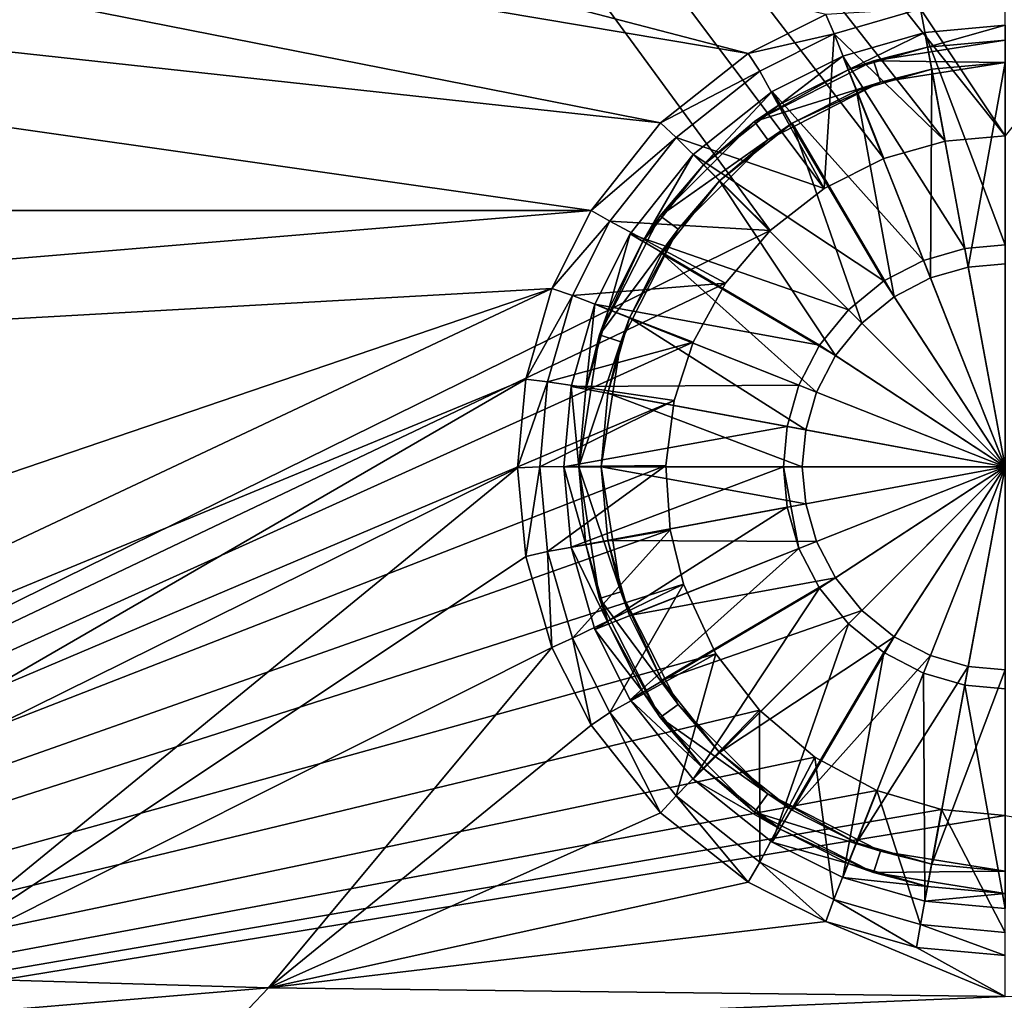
# Model space of a CAD drawing. Header units: metres. Extents: x -1004 to 0, y -808 to 0.
# Tile 45 of 122: x -634 to -502, y -741 to -610. Entities that reach past the tile are written whole.
import ezdxf

# ---------------------------------------------------------------- set-up
doc = ezdxf.new("R2010")
doc.units = ezdxf.units.M

msp = doc.modelspace()

# ---------------------------------------------------------------- linework, layer by layer
at = {"layer": 'top0123411'}
for points in [[(-787.024658, -763.271118, 90), (-994.037292, -10, 90), (-533.424561, -638.481384, 90)], [(-994.037292, -10, 90), (-526.238708, -632.856445, 90), (-533.424561, -638.481384, 90)], [(-10, -10, 90), (-502.018646, -625.846375, 90), (-994.037292, -10, 90)], [(-502.018646, -625.846375, 90), (-510.034576, -626.560547, 90), (-994.037292, -10, 90)], [(-994.037292, -10, 90), (-510.034576, -626.560547, 90), (-518.256042, -628.853394, 90)], [(-518.256042, -628.853394, 90), (-526.238708, -632.856445, 90), (-994.037292, -10, 90)], [(-526.001953, -609.617432, 109.382149), (-938.775574, -510.021759, 111.120598), (-536.392456, -614.846802, 109.290871)], [(-938.775574, -510.021759, 111.120598), (-937.047791, -547.533569, 110.465828), (-536.392456, -614.846802, 109.290871)], [(-536.392456, -614.846802, 109.290871), (-937.047791, -547.533569, 110.465828), (-548.091431, -624.124634, 109.128922)], [(-937.047791, -547.533569, 110.465828), (-935.06543, -581.893372, 109.866074), (-548.091431, -624.124634, 109.128922)], [(-548.091431, -624.124634, 109.128922), (-935.06543, -581.893372, 109.866074), (-557.370667, -635.821777, 108.924751)], [(-935.06543, -581.893372, 109.866074), (-931.173462, -635.794861, 108.925217), (-557.370667, -635.821777, 108.924751)], [(-513.324951, -608.890686, 100.792519), (-502.018646, -625.846375, 90), (-502.018646, -607.854553, 100.8106)], [(-524.901855, -612.216553, 100.734467), (-513.324951, -608.890686, 100.792519), (-526.001953, -609.617432, 109.382149)], [(-524.901855, -612.216553, 100.734467), (-510.034576, -626.560547, 90), (-513.324951, -608.890686, 100.792519)], [(-510.034576, -626.560547, 90), (-502.018646, -625.846375, 90), (-513.324951, -608.890686, 100.792519)], [(-524.901855, -612.216553, 100.734467), (-526.001953, -609.617432, 109.382149), (-536.392456, -614.846802, 109.290871)], [(-534.825623, -617.209473, 100.647316), (-524.901855, -612.216553, 100.734467), (-536.392456, -614.846802, 109.290871)], [(-534.825623, -617.209473, 100.647316), (-526.238708, -632.856445, 90), (-524.901855, -612.216553, 100.734467)], [(-526.238708, -632.856445, 90), (-518.256042, -628.853394, 90), (-524.901855, -612.216553, 100.734467)], [(-524.901855, -612.216553, 100.734467), (-518.256042, -628.853394, 90), (-510.034576, -626.560547, 90)], [(-534.825623, -617.209473, 100.647316), (-536.392456, -614.846802, 109.290871), (-548.091431, -624.124634, 109.128922)], [(-545.990845, -626.061951, 100.49279), (-534.825623, -617.209473, 100.647316), (-548.091431, -624.124634, 109.128922)], [(-526.238708, -632.856445, 90), (-534.825623, -617.209473, 100.647316), (-545.990845, -626.061951, 100.49279)], [(-545.990845, -626.061951, 100.49279), (-548.091431, -624.124634, 109.128922), (-557.370667, -635.821777, 108.924751)], [(-554.851074, -637.227966, 100.29789), (-545.990845, -626.061951, 100.49279), (-557.370667, -635.821777, 108.924751)], [(-533.424561, -638.481384, 90), (-545.990845, -626.061951, 100.49279), (-554.851074, -637.227966, 100.29789)], [(-533.424561, -638.481384, 90), (-526.238708, -632.856445, 90), (-545.990845, -626.061951, 100.49279)], [(-557.370667, -635.821777, 108.924751), (-931.173462, -635.794861, 108.925217), (-928.493896, -666.817932, 108.383713)], [(-562.60083, -646.210693, 108.743408), (-557.370667, -635.821777, 108.924751), (-928.493896, -666.817932, 108.383713)], [(-554.851074, -637.227966, 100.29789), (-557.370667, -635.821777, 108.924751), (-562.60083, -646.210693, 108.743408)], [(-559.844482, -647.143677, 100.124809), (-554.851074, -637.227966, 100.29789), (-562.60083, -646.210693, 108.743408)], [(-539.39978, -645.517517, 90), (-554.851074, -637.227966, 100.29789), (-559.844482, -647.143677, 100.124809)], [(-539.39978, -645.517517, 90), (-533.424561, -638.481384, 90), (-554.851074, -637.227966, 100.29789)], [(-533.424561, -638.481384, 90), (-539.39978, -645.517517, 90), (-787.024658, -763.271118, 90)], [(-539.39978, -645.517517, 90), (-543.734131, -653.394958, 90), (-787.024658, -763.271118, 90)], [(-543.734131, -653.394958, 90), (-539.39978, -645.517517, 90), (-559.844482, -647.143677, 100.124809)], [(-928.493896, -666.817932, 108.383713), (-807.526306, -729.609375, 107.287682), (-562.60083, -646.210693, 108.743408)], [(-807.526306, -729.609375, 107.287682), (-748.16095, -733.559814, 107.218727), (-562.60083, -646.210693, 108.743408)], [(-562.60083, -646.210693, 108.743408), (-748.16095, -733.559814, 107.218727), (-566.087585, -658.335693, 108.531769)], [(-559.844482, -647.143677, 100.124809), (-562.60083, -646.210693, 108.743408), (-566.087585, -658.335693, 108.531769)], [(-563.174255, -658.717896, 99.922783), (-559.844482, -647.143677, 100.124809), (-566.087585, -658.335693, 108.531769)], [(-543.734131, -653.394958, 90), (-559.844482, -647.143677, 100.124809), (-563.174255, -658.717896, 99.922783)], [(-787.024658, -763.271118, 90), (-543.734131, -653.394958, 90), (-546.257019, -661.171448, 90)], [(-546.257019, -661.171448, 90), (-543.734131, -653.394958, 90), (-563.174255, -658.717896, 99.922783)], [(-748.16095, -733.559814, 107.218727), (-700.632446, -736.096924, 107.174438), (-566.087585, -658.335693, 108.531769)], [(-566.087585, -658.335693, 108.531769), (-700.632446, -736.096924, 107.174438), (-567.175415, -670.190369, 108.324844)], [(-563.174255, -658.717896, 99.922783), (-566.087585, -658.335693, 108.531769), (-567.175415, -670.190369, 108.324844)], [(-564.213806, -670.037109, 99.725204), (-563.174255, -658.717896, 99.922783), (-567.175415, -670.190369, 108.324844)], [(-546.257019, -661.171448, 90), (-563.174255, -658.717896, 99.922783), (-564.213806, -670.037109, 99.725204)], [(-546.257019, -661.171448, 90), (-547.366516, -669.858643, 90), (-787.024658, -763.271118, 90)], [(-547.366516, -669.858643, 90), (-546.257019, -661.171448, 90), (-564.213806, -670.037109, 99.725204)], [(-547.366516, -669.858643, 90), (-546.808411, -678.474121, 90), (-787.024658, -763.271118, 90)], [(-700.632446, -736.096924, 107.174438), (-650.370789, -738.18219, 107.138039), (-567.175415, -670.190369, 108.324844)], [(-567.175415, -670.190369, 108.324844), (-650.370789, -738.18219, 107.138039), (-566.087585, -682.045044, 108.11792)], [(-564.213806, -670.037109, 99.725204), (-567.175415, -670.190369, 108.324844), (-566.087585, -682.045044, 108.11792)], [(-563.176453, -681.350769, 99.527725), (-564.213806, -670.037109, 99.725204), (-566.087585, -682.045044, 108.11792)], [(-547.366516, -669.858643, 90), (-564.213806, -670.037109, 99.725204), (-563.176453, -681.350769, 99.527725)], [(-546.808411, -678.474121, 90), (-547.366516, -669.858643, 90), (-563.176453, -681.350769, 99.527725)], [(-787.024658, -763.271118, 90), (-546.808411, -678.474121, 90), (-545.013977, -685.733765, 90)], [(-546.808411, -678.474121, 90), (-563.176453, -681.350769, 99.527725), (-559.848938, -692.925598, 99.325684)], [(-545.013977, -685.733765, 90), (-546.808411, -678.474121, 90), (-559.848938, -692.925598, 99.325684)], [(-563.176453, -681.350769, 99.527725), (-566.087585, -682.045044, 108.11792), (-562.60083, -694.170044, 107.906281)], [(-559.848938, -692.925598, 99.325684), (-563.176453, -681.350769, 99.527725), (-562.60083, -694.170044, 107.906281)], [(-650.370789, -738.18219, 107.138039), (-562.60083, -694.170044, 107.906281), (-566.087585, -682.045044, 108.11792)], [(-545.013977, -685.733765, 90), (-540.674011, -695.008423, 90), (-787.024658, -763.271118, 90)], [(-545.013977, -685.733765, 90), (-559.848938, -692.925598, 99.325684), (-554.855347, -702.845642, 99.152527)], [(-540.674011, -695.008423, 90), (-545.013977, -685.733765, 90), (-554.855347, -702.845642, 99.152527)], [(-559.848938, -692.925598, 99.325684), (-562.60083, -694.170044, 107.906281), (-557.370667, -704.55896, 107.724937)], [(-554.855347, -702.845642, 99.152527), (-559.848938, -692.925598, 99.325684), (-557.370667, -704.55896, 107.724937)], [(-650.370789, -738.18219, 107.138039), (-600.491272, -739.649963, 107.112419), (-562.60083, -694.170044, 107.906281)], [(-600.491272, -739.649963, 107.112419), (-557.370667, -704.55896, 107.724937), (-562.60083, -694.170044, 107.906281)], [(-540.674011, -695.008423, 90), (-534.859436, -702.564209, 90), (-787.024658, -763.271118, 90)], [(-540.674011, -695.008423, 90), (-554.855347, -702.845642, 99.152527), (-545.999451, -714.010071, 98.957649)], [(-534.859436, -702.564209, 90), (-540.674011, -695.008423, 90), (-545.999451, -714.010071, 98.957649)], [(-787.024658, -763.271118, 90), (-534.859436, -702.564209, 90), (-527.478333, -708.817749, 90)], [(-534.859436, -702.564209, 90), (-545.999451, -714.010071, 98.957649), (-534.83252, -722.86676, 98.803055)], [(-527.478333, -708.817749, 90), (-534.859436, -702.564209, 90), (-534.83252, -722.86676, 98.803055)], [(-554.855347, -702.845642, 99.152527), (-557.370667, -704.55896, 107.724937), (-548.091431, -716.256104, 107.52076)], [(-545.999451, -714.010071, 98.957649), (-554.855347, -702.845642, 99.152527), (-548.091431, -716.256104, 107.52076)], [(-548.091431, -716.256104, 107.52076), (-557.370667, -704.55896, 107.724937), (-600.491272, -739.649963, 107.112419)], [(-527.478333, -708.817749, 90), (-519.198181, -713.258972, 90), (-787.024658, -763.271118, 90)], [(-527.478333, -708.817749, 90), (-534.83252, -722.86676, 98.803055), (-524.913086, -727.859497, 98.715912)], [(-519.198181, -713.258972, 90), (-527.478333, -708.817749, 90), (-524.913086, -727.859497, 98.715912)], [(-519.198181, -713.258972, 90), (-510.516998, -715.836121, 90), (-787.024658, -763.271118, 90)], [(-545.999451, -714.010071, 98.957649), (-548.091431, -716.256104, 107.52076), (-536.392456, -725.533936, 107.358818)], [(-534.83252, -722.86676, 98.803055), (-545.999451, -714.010071, 98.957649), (-536.392456, -725.533936, 107.358818)], [(-519.198181, -713.258972, 90), (-524.913086, -727.859497, 98.715912), (-513.336853, -731.187622, 98.657814)], [(-510.516998, -715.836121, 90), (-519.198181, -713.258972, 90), (-513.336853, -731.187622, 98.657814)], [(-510.516998, -715.836121, 90), (-502.018646, -716.639648, 90), (-787.024658, -763.271118, 90)], [(-787.024658, -763.271118, 90), (-502.018646, -716.639648, 90), (-217.024689, -763.271118, 90)], [(-600.491272, -739.649963, 107.112419), (-536.392456, -725.533936, 107.358818), (-548.091431, -716.256104, 107.52076)], [(-510.516998, -715.836121, 90), (-513.336853, -731.187622, 98.657814), (-502.018646, -732.225952, 98.639694)], [(-502.018646, -716.639648, 90), (-510.516998, -715.836121, 90), (-502.018646, -732.225952, 98.639694)], [(-534.83252, -722.86676, 98.803055), (-536.392456, -725.533936, 107.358818), (-526.001953, -730.763306, 107.26754)], [(-524.913086, -727.859497, 98.715912), (-534.83252, -722.86676, 98.803055), (-526.001953, -730.763306, 107.26754)], [(-526.001953, -730.763306, 107.26754), (-536.392456, -725.533936, 107.358818), (-600.491272, -739.649963, 107.112419)], [(-524.913086, -727.859497, 98.715912), (-526.001953, -730.763306, 107.26754), (-513.875122, -734.249512, 107.206688)], [(-513.336853, -731.187622, 98.657814), (-524.913086, -727.859497, 98.715912), (-513.875122, -734.249512, 107.206688)], [(-502.018616, -740.803467, 107.092285), (-526.001953, -730.763306, 107.26754), (-600.491272, -739.649963, 107.112419)], [(-513.875122, -734.249512, 107.206688), (-526.001953, -730.763306, 107.26754), (-502.018616, -740.803467, 107.092285)], [(-513.336853, -731.187622, 98.657814), (-513.875122, -734.249512, 107.206688), (-502.018646, -735.337219, 107.187698)], [(-502.018646, -732.225952, 98.639694), (-513.336853, -731.187622, 98.657814), (-502.018646, -735.337219, 107.187698)], [(-502.018646, -735.337219, 107.187698), (-513.875122, -734.249512, 107.206688), (-502.018616, -740.803467, 107.092285)], [(-600.491272, -739.649963, 107.112419), (-650.370789, -738.18219, 107.138039), (-657.586243, -744.4599, 134.737961)], [(-605.734558, -745.139038, 134.642822), (-600.491272, -739.649963, 107.112419), (-657.586243, -744.4599, 134.737961)], [(-502.018616, -740.803467, 107.092285), (-600.491272, -739.649963, 107.112419), (-605.734558, -745.139038, 134.642822)], [(-398.302673, -745.139038, 134.642822), (-502.018616, -740.803467, 107.092285), (-605.734558, -745.139038, 134.642822)]]:
    msp.add_3dface(points, dxfattribs=at)
at = {"layer": 'top0123418'}
for points in [[(-502.018829, -611.040344, 111.452499), (-512.755005, -612.025391, 111.452499), (-502.018829, -640.388123, 115.948647)], [(-512.391052, -613.991943, 108.797249), (-512.755005, -612.025391, 108.38913), (-502.018829, -611.040344, 108.38913)], [(-502.018829, -611.040344, 108.38913), (-512.755005, -612.025391, 111.452499), (-502.018829, -611.040344, 111.452499)], [(-502.018829, -611.040344, 108.38913), (-512.755005, -612.025391, 108.38913), (-512.755005, -612.025391, 111.452499)], [(-502.018829, -613.040283, 108.797249), (-512.391052, -613.991943, 108.797249), (-502.018829, -611.040344, 108.38913)], [(-512.755005, -612.025391, 111.452499), (-523.735901, -615.182617, 111.452499), (-507.414429, -640.883179, 115.948647)], [(-522.999756, -617.042175, 108.797249), (-523.735901, -615.182617, 108.389137), (-512.755005, -612.025391, 108.38913)], [(-512.755005, -612.025391, 108.38913), (-523.735901, -615.182617, 108.389137), (-512.755005, -612.025391, 111.452499)], [(-512.755005, -612.025391, 111.452499), (-523.735901, -615.182617, 108.389137), (-523.735901, -615.182617, 111.452499)], [(-512.391052, -613.991943, 108.797249), (-522.999756, -617.042175, 108.797249), (-512.755005, -612.025391, 108.38913)], [(-502.018829, -613.040283, 101.509148), (-519.632813, -615.830078, 101.509148), (-512.391052, -613.991943, 108.797249)], [(-502.018829, -613.040283, 101.509148), (-502.018829, -616.040283, 101.509148), (-519.632813, -615.830078, 101.509148)], [(-502.018829, -640.388123, 115.948647), (-512.755005, -612.025391, 111.452499), (-507.414429, -640.883179, 115.948647)], [(-502.018829, -613.040283, 101.509148), (-512.391052, -613.991943, 108.797249), (-502.018829, -613.040283, 108.797249)], [(-519.632813, -615.830078, 101.509148), (-522.999756, -617.042175, 108.797249), (-512.391052, -613.991943, 108.797249)], [(-523.735901, -615.182617, 111.452499), (-533.147095, -619.920166, 111.452499), (-512.933655, -642.470093, 115.948647)], [(-532.092834, -621.61969, 108.797249), (-533.147095, -619.920166, 108.389137), (-523.735901, -615.182617, 108.389137)], [(-523.735901, -615.182617, 108.389137), (-533.147095, -619.920166, 108.389137), (-523.735901, -615.182617, 111.452499)], [(-523.735901, -615.182617, 111.452499), (-533.147095, -619.920166, 108.389137), (-533.147095, -619.920166, 111.452499)], [(-522.999756, -617.042175, 108.797249), (-532.092834, -621.61969, 108.797249), (-523.735901, -615.182617, 108.389137)], [(-507.414429, -640.883179, 115.948647), (-523.735901, -615.182617, 111.452499), (-512.933655, -642.470093, 115.948647)], [(-519.632813, -615.830078, 101.509148), (-535.522583, -623.926331, 101.509148), (-522.999756, -617.042175, 108.797249)], [(-519.632813, -615.830078, 101.509148), (-518.70575, -618.683228, 101.509148), (-535.522583, -623.926331, 101.509148)], [(-535.522583, -623.926331, 101.509148), (-532.092834, -621.61969, 108.797249), (-522.999756, -617.042175, 108.797249)], [(-521.895508, -619.831543, 109.382034), (-511.845154, -616.941833, 109.382034), (-512.001099, -644.825562, 113.182106)], [(-511.845154, -616.941833, 109.382034), (-521.895508, -619.831543, 109.382034), (-518.70575, -618.683228, 101.509148)], [(-502.018829, -616.040283, 101.509148), (-518.70575, -618.683228, 101.509148), (-519.632813, -615.830078, 101.509148)], [(-502.018829, -616.040283, 101.509148), (-511.845154, -616.941833, 109.382034), (-518.70575, -618.683228, 101.509148)], [(-511.845154, -616.941833, 109.382034), (-506.953461, -643.374268, 113.182106), (-512.001099, -644.825562, 113.182106)], [(-511.845154, -616.941833, 109.382034), (-502.018829, -616.040283, 109.382034), (-506.953461, -643.374268, 113.182106)], [(-502.018829, -616.040283, 101.509148), (-502.018829, -616.040283, 109.382034), (-511.845154, -616.941833, 109.382034)], [(-502.018829, -616.040283, 109.382034), (-502.018829, -642.921509, 113.182106), (-506.953461, -643.374268, 113.182106)], [(-518.70575, -618.683228, 101.509148), (-533.759216, -626.353333, 101.509148), (-535.522583, -623.926331, 101.509148)], [(-518.70575, -618.683228, 101.509148), (-530.511353, -624.169006, 109.382034), (-533.759216, -626.353333, 101.509148)], [(-518.70575, -618.683228, 101.509148), (-521.895508, -619.831543, 109.382034), (-530.511353, -624.169006, 109.382034)], [(-533.147095, -619.920166, 111.452499), (-543.738098, -628.320984, 111.452499), (-518.244751, -645.221558, 115.948647)], [(-542.323914, -629.735168, 108.797249), (-543.738098, -628.320984, 108.389137), (-533.147095, -619.920166, 108.389137)], [(-533.147095, -619.920166, 108.389137), (-543.738098, -628.320984, 108.389137), (-533.147095, -619.920166, 111.452499)], [(-533.147095, -619.920166, 111.452499), (-543.738098, -628.320984, 108.389137), (-543.738098, -628.320984, 111.452499)], [(-532.092834, -621.61969, 108.797249), (-542.323914, -629.735168, 108.797249), (-533.147095, -619.920166, 108.389137)], [(-512.933655, -642.470093, 115.948647), (-533.147095, -619.920166, 111.452499), (-518.244751, -645.221558, 115.948647)], [(-530.511353, -624.169006, 109.382034), (-521.895508, -619.831543, 109.382034), (-516.858521, -647.34198, 113.182106)], [(-521.895508, -619.831543, 109.382034), (-512.001099, -644.825562, 113.182106), (-516.858521, -647.34198, 113.182106)], [(-532.092834, -621.61969, 108.797249), (-535.522583, -623.926331, 101.509148), (-542.323914, -629.735168, 108.797249)], [(-535.522583, -623.926331, 101.509148), (-548.132813, -636.536499, 101.509148), (-542.323914, -629.735168, 108.797249)], [(-535.522583, -623.926331, 101.509148), (-533.759216, -626.353333, 101.509148), (-548.132813, -636.536499, 101.509148)], [(-540.202576, -631.856506, 109.382034), (-530.511353, -624.169006, 109.382034), (-521.194702, -650.864441, 113.182106)], [(-530.511353, -624.169006, 109.382034), (-540.202576, -631.856506, 109.382034), (-533.759216, -626.353333, 101.509148)], [(-530.511353, -624.169006, 109.382034), (-516.858521, -647.34198, 113.182106), (-521.194702, -650.864441, 113.182106)], [(-533.759216, -626.353333, 101.509148), (-545.70575, -638.299866, 101.509148), (-548.132813, -636.536499, 101.509148)], [(-533.759216, -626.353333, 101.509148), (-540.202576, -631.856506, 109.382034), (-545.70575, -638.299866, 101.509148)], [(-543.738098, -628.320984, 111.452499), (-552.138977, -638.912048, 111.452499), (-522.986084, -649.073059, 115.948647)], [(-550.439453, -639.966309, 108.797249), (-552.138977, -638.912048, 108.389137), (-543.738098, -628.320984, 108.389137)], [(-543.738098, -628.320984, 108.389137), (-552.138977, -638.912048, 108.389137), (-543.738098, -628.320984, 111.452499)], [(-543.738098, -628.320984, 111.452499), (-552.138977, -638.912048, 108.389137), (-552.138977, -638.912048, 111.452499)], [(-542.323914, -629.735168, 108.797249), (-550.439453, -639.966309, 108.797249), (-543.738098, -628.320984, 108.389137)], [(-518.244751, -645.221558, 115.948647), (-543.738098, -628.320984, 111.452499), (-522.986084, -649.073059, 115.948647)], [(-542.323914, -629.735168, 108.797249), (-548.132813, -636.536499, 101.509148), (-550.439453, -639.966309, 108.797249)], [(-547.890137, -641.547729, 109.382034), (-540.202576, -631.856506, 109.382034), (-524.717102, -655.200623, 113.182106)], [(-540.202576, -631.856506, 109.382034), (-547.890137, -641.547729, 109.382034), (-545.70575, -638.299866, 101.509148)], [(-540.202576, -631.856506, 109.382034), (-521.194702, -650.864441, 113.182106), (-524.717102, -655.200623, 113.182106)], [(-548.132813, -636.536499, 101.509148), (-556.229065, -652.426331, 101.509148), (-550.439453, -639.966309, 108.797249)], [(-548.132813, -636.536499, 101.509148), (-545.70575, -638.299866, 101.509148), (-556.229065, -652.426331, 101.509148)], [(-552.138977, -638.912048, 111.452499), (-556.876465, -648.323181, 111.452507), (-526.837524, -653.814331, 115.948647)], [(-555.016968, -649.059326, 108.797256), (-556.876465, -648.323181, 108.389137), (-552.138977, -638.912048, 108.389137)], [(-552.138977, -638.912048, 108.389137), (-556.876465, -648.323181, 108.389137), (-552.138977, -638.912048, 111.452499)], [(-552.138977, -638.912048, 111.452499), (-556.876465, -648.323181, 108.389137), (-556.876465, -648.323181, 111.452507)], [(-545.70575, -638.299866, 101.509148), (-553.375916, -653.353333, 101.509148), (-556.229065, -652.426331, 101.509148)], [(-550.439453, -639.966309, 108.797249), (-555.016968, -649.059326, 108.797256), (-552.138977, -638.912048, 108.389137)], [(-545.70575, -638.299866, 101.509148), (-552.2276, -650.163574, 109.382034), (-553.375916, -653.353333, 101.509148)], [(-545.70575, -638.299866, 101.509148), (-547.890137, -641.547729, 109.382034), (-552.2276, -650.163574, 109.382034)], [(-522.986084, -649.073059, 115.948647), (-552.138977, -638.912048, 111.452499), (-526.837524, -653.814331, 115.948647)], [(-550.439453, -639.966309, 108.797249), (-556.229065, -652.426331, 101.509148), (-555.016968, -649.059326, 108.797256)], [(-502.018829, -640.388123, 115.948647), (-507.414429, -640.883179, 115.948647), (-502.018829, -670.040283, 117.452507)], [(-552.2276, -650.163574, 109.382034), (-547.890137, -641.547729, 109.382034), (-527.233521, -660.057983, 113.182106)], [(-547.890137, -641.547729, 109.382034), (-524.717102, -655.200623, 113.182106), (-527.233521, -660.057983, 113.182106)], [(-507.414429, -640.883179, 115.948647), (-512.933655, -642.470093, 115.948647), (-502.018829, -670.040283, 117.452507)], [(-512.933655, -642.470093, 115.948647), (-518.244751, -645.221558, 115.948647), (-502.018829, -670.040283, 117.452507)], [(-512.001099, -644.825562, 113.182106), (-506.953461, -643.374268, 113.182106), (-502.018829, -670.040283, 114.452507)], [(-506.953461, -643.374268, 113.182106), (-502.018829, -642.921509, 113.182106), (-502.018829, -670.040283, 114.452507)], [(-518.244751, -645.221558, 115.948647), (-522.986084, -649.073059, 115.948647), (-502.018829, -670.040283, 117.452507)], [(-516.858521, -647.34198, 113.182106), (-512.001099, -644.825562, 113.182106), (-502.018829, -670.040283, 114.452507)], [(-521.194702, -650.864441, 113.182106), (-516.858521, -647.34198, 113.182106), (-502.018829, -670.040283, 114.452507)], [(-556.876465, -648.323181, 111.452507), (-560.033752, -659.304138, 111.452507), (-529.58905, -659.125488, 115.948647)], [(-558.0672, -659.66803, 108.797256), (-560.033752, -659.304138, 108.389137), (-556.876465, -648.323181, 108.389137)], [(-556.876465, -648.323181, 108.389137), (-560.033752, -659.304138, 108.389137), (-556.876465, -648.323181, 111.452507)], [(-556.876465, -648.323181, 111.452507), (-560.033752, -659.304138, 108.389137), (-560.033752, -659.304138, 111.452507)], [(-555.016968, -649.059326, 108.797256), (-558.0672, -659.66803, 108.797256), (-556.876465, -648.323181, 108.389137)], [(-526.837524, -653.814331, 115.948647), (-556.876465, -648.323181, 111.452507), (-529.58905, -659.125488, 115.948647)], [(-556.229065, -652.426331, 101.509148), (-558.0672, -659.66803, 108.797256), (-555.016968, -649.059326, 108.797256)], [(-522.986084, -649.073059, 115.948647), (-526.837524, -653.814331, 115.948647), (-502.018829, -670.040283, 117.452507)], [(-555.117249, -660.213928, 109.382042), (-552.2276, -650.163574, 109.382034), (-528.684875, -665.105652, 113.182106)], [(-552.2276, -650.163574, 109.382034), (-555.117249, -660.213928, 109.382042), (-553.375916, -653.353333, 101.509148)], [(-552.2276, -650.163574, 109.382034), (-527.233521, -660.057983, 113.182106), (-528.684875, -665.105652, 113.182106)], [(-524.717102, -655.200623, 113.182106), (-521.194702, -650.864441, 113.182106), (-502.018829, -670.040283, 114.452507)], [(-556.229065, -652.426331, 101.509148), (-559.01886, -670.040283, 101.509148), (-558.0672, -659.66803, 108.797256)], [(-556.229065, -652.426331, 101.509148), (-553.375916, -653.353333, 101.509148), (-559.01886, -670.040283, 101.509148)], [(-553.375916, -653.353333, 101.509148), (-556.01886, -670.040283, 101.509148), (-559.01886, -670.040283, 101.509148)], [(-553.375916, -653.353333, 101.509148), (-555.117249, -660.213928, 109.382042), (-556.01886, -670.040283, 101.509148)], [(-526.837524, -653.814331, 115.948647), (-529.58905, -659.125488, 115.948647), (-502.018829, -670.040283, 117.452507)], [(-527.233521, -660.057983, 113.182106), (-524.717102, -655.200623, 113.182106), (-502.018829, -670.040283, 114.452507)], [(-529.58905, -659.125488, 115.948647), (-560.033752, -659.304138, 111.452507), (-531.175903, -664.644653, 115.948647)], [(-502.018829, -670.040283, 117.452507), (-529.58905, -659.125488, 115.948647), (-531.175903, -664.644653, 115.948647)], [(-560.033752, -659.304138, 111.452507), (-561.018799, -670.040283, 111.452507), (-531.175903, -664.644653, 115.948647)], [(-559.01886, -670.040283, 108.797256), (-561.018799, -670.040283, 108.389137), (-560.033752, -659.304138, 108.389137)], [(-560.033752, -659.304138, 108.389137), (-561.018799, -670.040283, 111.452507), (-560.033752, -659.304138, 111.452507)], [(-560.033752, -659.304138, 108.389137), (-561.018799, -670.040283, 108.389137), (-561.018799, -670.040283, 111.452507)], [(-558.0672, -659.66803, 108.797256), (-559.01886, -670.040283, 108.797256), (-560.033752, -659.304138, 108.389137)], [(-559.01886, -670.040283, 101.509148), (-559.01886, -670.040283, 108.797256), (-558.0672, -659.66803, 108.797256)], [(-556.01886, -670.040283, 109.382042), (-555.117249, -660.213928, 109.382042), (-529.137573, -670.040283, 113.182106)], [(-555.117249, -660.213928, 109.382042), (-556.01886, -670.040283, 109.382042), (-556.01886, -670.040283, 101.509148)], [(-555.117249, -660.213928, 109.382042), (-528.684875, -665.105652, 113.182106), (-529.137573, -670.040283, 113.182106)], [(-528.684875, -665.105652, 113.182106), (-527.233521, -660.057983, 113.182106), (-502.018829, -670.040283, 114.452507)], [(-561.018799, -670.040283, 111.452507), (-531.670959, -670.040283, 115.948647), (-531.175903, -664.644653, 115.948647)], [(-531.175903, -664.644653, 115.948647), (-531.670959, -670.040283, 115.948647), (-502.018829, -670.040283, 117.452507)], [(-529.137573, -670.040283, 113.182106), (-528.684875, -665.105652, 113.182106), (-502.018829, -670.040283, 114.452507)], [(-561.018799, -670.040283, 111.452507), (-560.033752, -680.776428, 111.452507), (-531.670959, -670.040283, 115.948647)], [(-560.033752, -680.776428, 108.389137), (-561.018799, -670.040283, 108.389137), (-558.0672, -680.412476, 108.797256)], [(-561.018799, -670.040283, 108.389137), (-559.01886, -670.040283, 108.797256), (-558.0672, -680.412476, 108.797256)], [(-560.033752, -680.776428, 111.452507), (-561.018799, -670.040283, 108.389137), (-560.033752, -680.776428, 108.389137)], [(-560.033752, -680.776428, 111.452507), (-561.018799, -670.040283, 111.452507), (-561.018799, -670.040283, 108.389137)], [(-560.033752, -680.776428, 111.452507), (-531.175903, -675.435852, 115.948647), (-531.670959, -670.040283, 115.948647)], [(-556.229065, -687.654236, 101.509148), (-558.0672, -680.412476, 108.797256), (-559.01886, -670.040283, 101.509148)], [(-558.0672, -680.412476, 108.797256), (-559.01886, -670.040283, 108.797256), (-559.01886, -670.040283, 101.509148)], [(-559.01886, -670.040283, 101.509148), (-556.01886, -670.040283, 101.509148), (-553.375916, -686.727173, 101.509148)], [(-556.229065, -687.654236, 101.509148), (-559.01886, -670.040283, 101.509148), (-553.375916, -686.727173, 101.509148)], [(-555.117249, -679.866577, 109.382042), (-556.01886, -670.040283, 109.382042), (-528.684875, -674.974915, 113.182106)], [(-556.01886, -670.040283, 109.382042), (-529.137573, -670.040283, 113.182106), (-528.684875, -674.974915, 113.182106)], [(-553.375916, -686.727173, 101.509148), (-556.01886, -670.040283, 101.509148), (-555.117249, -679.866577, 109.382042)], [(-556.01886, -670.040283, 101.509148), (-556.01886, -670.040283, 109.382042), (-555.117249, -679.866577, 109.382042)], [(-531.670959, -670.040283, 115.948647), (-531.175903, -675.435852, 115.948647), (-529.58905, -680.955078, 115.948647)], [(-529.58905, -680.955078, 115.948647), (-502.018829, -670.040283, 117.452507), (-531.670959, -670.040283, 115.948647)], [(-529.58905, -680.955078, 115.948647), (-526.837524, -686.266235, 115.948647), (-502.018829, -670.040283, 117.452507)], [(-528.684875, -674.974915, 113.182106), (-529.137573, -670.040283, 113.182106), (-502.018829, -670.040283, 114.452507)], [(-527.233521, -680.022522, 113.182106), (-528.684875, -674.974915, 113.182106), (-502.018829, -670.040283, 114.452507)], [(-524.717102, -684.879944, 113.182106), (-527.233521, -680.022522, 113.182106), (-502.018829, -670.040283, 114.452507)], [(-526.837524, -686.266235, 115.948647), (-522.986084, -691.007507, 115.948647), (-502.018829, -670.040283, 117.452507)], [(-521.194702, -689.216125, 113.182106), (-524.717102, -684.879944, 113.182106), (-502.018829, -670.040283, 114.452507)], [(-522.986084, -691.007507, 115.948647), (-518.244751, -694.858948, 115.948647), (-502.018829, -670.040283, 117.452507)], [(-516.858521, -692.738586, 113.182106), (-521.194702, -689.216125, 113.182106), (-502.018829, -670.040283, 114.452507)], [(-518.244751, -694.858948, 115.948647), (-512.933655, -697.610474, 115.948647), (-502.018829, -670.040283, 117.452507)], [(-512.001099, -695.255005, 113.182106), (-516.858521, -692.738586, 113.182106), (-502.018829, -670.040283, 114.452507)], [(-512.933655, -697.610474, 115.948647), (-507.414429, -699.197388, 115.948647), (-502.018829, -670.040283, 117.452507)], [(-506.953461, -696.706299, 113.182106), (-512.001099, -695.255005, 113.182106), (-502.018829, -670.040283, 114.452507)], [(-507.414429, -699.197388, 115.948647), (-502.018829, -699.692383, 115.948647), (-502.018829, -670.040283, 117.452507)], [(-502.018829, -697.159058, 113.182106), (-506.953461, -696.706299, 113.182106), (-502.018829, -670.040283, 114.452507)], [(-560.033752, -680.776428, 111.452507), (-556.876465, -691.757385, 111.452507), (-531.175903, -675.435852, 115.948647)], [(-531.175903, -675.435852, 115.948647), (-556.876465, -691.757385, 111.452507), (-529.58905, -680.955078, 115.948647)], [(-555.117249, -679.866577, 109.382042), (-528.684875, -674.974915, 113.182106), (-527.233521, -680.022522, 113.182106)], [(-552.2276, -689.916931, 109.382042), (-555.117249, -679.866577, 109.382042), (-527.233521, -680.022522, 113.182106)], [(-553.375916, -686.727173, 101.509148), (-555.117249, -679.866577, 109.382042), (-552.2276, -689.916931, 109.382042)], [(-552.2276, -689.916931, 109.382042), (-527.233521, -680.022522, 113.182106), (-524.717102, -684.879944, 113.182106)], [(-560.033752, -680.776428, 108.389137), (-558.0672, -680.412476, 108.797256), (-555.016968, -691.02124, 108.797256)], [(-556.876465, -691.757385, 108.389137), (-560.033752, -680.776428, 108.389137), (-555.016968, -691.02124, 108.797256)], [(-556.876465, -691.757385, 111.452507), (-560.033752, -680.776428, 111.452507), (-556.876465, -691.757385, 108.389137)], [(-556.876465, -691.757385, 108.389137), (-560.033752, -680.776428, 111.452507), (-560.033752, -680.776428, 108.389137)], [(-555.016968, -691.02124, 108.797256), (-558.0672, -680.412476, 108.797256), (-556.229065, -687.654236, 101.509148)], [(-529.58905, -680.955078, 115.948647), (-556.876465, -691.757385, 111.452507), (-552.138977, -701.168518, 111.452507)], [(-529.58905, -680.955078, 115.948647), (-552.138977, -701.168518, 111.452507), (-526.837524, -686.266235, 115.948647)], [(-547.890137, -698.532776, 109.382042), (-552.2276, -689.916931, 109.382042), (-524.717102, -684.879944, 113.182106)], [(-547.890137, -698.532776, 109.382042), (-524.717102, -684.879944, 113.182106), (-521.194702, -689.216125, 113.182106)], [(-545.70575, -701.780701, 101.509148), (-556.229065, -687.654236, 101.509148), (-553.375916, -686.727173, 101.509148)], [(-545.70575, -701.780701, 101.509148), (-553.375916, -686.727173, 101.509148), (-547.890137, -698.532776, 109.382042)], [(-547.890137, -698.532776, 109.382042), (-553.375916, -686.727173, 101.509148), (-552.2276, -689.916931, 109.382042)], [(-552.138977, -701.168518, 111.452507), (-543.738098, -711.759521, 111.452507), (-526.837524, -686.266235, 115.948647)], [(-526.837524, -686.266235, 115.948647), (-543.738098, -711.759521, 111.452507), (-522.986084, -691.007507, 115.948647)], [(-548.132813, -703.544006, 101.509148), (-555.016968, -691.02124, 108.797256), (-556.229065, -687.654236, 101.509148)], [(-548.132813, -703.544006, 101.509148), (-556.229065, -687.654236, 101.509148), (-545.70575, -701.780701, 101.509148)], [(-540.202576, -708.22406, 109.382042), (-547.890137, -698.532776, 109.382042), (-521.194702, -689.216125, 113.182106)], [(-540.202576, -708.22406, 109.382042), (-521.194702, -689.216125, 113.182106), (-516.858521, -692.738586, 113.182106)], [(-556.876465, -691.757385, 108.389137), (-555.016968, -691.02124, 108.797256), (-550.439453, -700.114258, 108.797256)], [(-552.138977, -701.168518, 108.389137), (-556.876465, -691.757385, 108.389137), (-550.439453, -700.114258, 108.797256)], [(-552.138977, -701.168518, 111.452507), (-556.876465, -691.757385, 111.452507), (-552.138977, -701.168518, 108.389137)], [(-552.138977, -701.168518, 108.389137), (-556.876465, -691.757385, 111.452507), (-556.876465, -691.757385, 108.389137)], [(-548.132813, -703.544006, 101.509148), (-550.439453, -700.114258, 108.797256), (-555.016968, -691.02124, 108.797256)], [(-543.738098, -711.759521, 111.452507), (-533.147095, -720.1604, 111.452507), (-522.986084, -691.007507, 115.948647)], [(-522.986084, -691.007507, 115.948647), (-533.147095, -720.1604, 111.452507), (-518.244751, -694.858948, 115.948647)], [(-530.511353, -715.91156, 109.382042), (-540.202576, -708.22406, 109.382042), (-516.858521, -692.738586, 113.182106)], [(-530.511353, -715.91156, 109.382042), (-516.858521, -692.738586, 113.182106), (-512.001099, -695.255005, 113.182106)], [(-533.147095, -720.1604, 111.452507), (-523.735901, -724.897949, 111.452507), (-518.244751, -694.858948, 115.948647)], [(-521.895508, -720.249023, 109.382042), (-530.511353, -715.91156, 109.382042), (-512.001099, -695.255005, 113.182106)], [(-518.244751, -694.858948, 115.948647), (-523.735901, -724.897949, 111.452507), (-512.933655, -697.610474, 115.948647)], [(-521.895508, -720.249023, 109.382042), (-512.001099, -695.255005, 113.182106), (-506.953461, -696.706299, 113.182106)], [(-511.845154, -723.138733, 109.382042), (-521.895508, -720.249023, 109.382042), (-506.953461, -696.706299, 113.182106)], [(-511.845154, -723.138733, 109.382042), (-506.953461, -696.706299, 113.182106), (-502.018829, -697.159058, 113.182106)], [(-502.018829, -724.040283, 109.382042), (-511.845154, -723.138733, 109.382042), (-502.018829, -697.159058, 113.182106)], [(-540.202576, -708.22406, 109.382042), (-545.70575, -701.780701, 101.509148), (-547.890137, -698.532776, 109.382042)], [(-523.735901, -724.897949, 111.452507), (-512.755005, -728.055176, 111.452507), (-512.933655, -697.610474, 115.948647)], [(-512.933655, -697.610474, 115.948647), (-512.755005, -728.055176, 111.452507), (-507.414429, -699.197388, 115.948647)], [(-512.755005, -728.055176, 111.452507), (-502.018829, -729.040222, 111.452507), (-507.414429, -699.197388, 115.948647)], [(-507.414429, -699.197388, 115.948647), (-502.018829, -729.040222, 111.452507), (-502.018829, -699.692383, 115.948647)], [(-552.138977, -701.168518, 108.389137), (-550.439453, -700.114258, 108.797256), (-542.323914, -710.345337, 108.797256)], [(-543.738098, -711.759521, 108.389137), (-552.138977, -701.168518, 108.389137), (-542.323914, -710.345337, 108.797256)], [(-543.738098, -711.759521, 111.452507), (-552.138977, -701.168518, 111.452507), (-543.738098, -711.759521, 108.389137)], [(-543.738098, -711.759521, 108.389137), (-552.138977, -701.168518, 111.452507), (-552.138977, -701.168518, 108.389137)], [(-542.323914, -710.345337, 108.797256), (-550.439453, -700.114258, 108.797256), (-548.132813, -703.544006, 101.509148)], [(-533.759216, -713.727173, 101.509148), (-548.132813, -703.544006, 101.509148), (-545.70575, -701.780701, 101.509148)], [(-533.759216, -713.727173, 101.509148), (-545.70575, -701.780701, 101.509148), (-540.202576, -708.22406, 109.382042)], [(-535.522583, -716.154236, 101.509148), (-542.323914, -710.345337, 108.797256), (-548.132813, -703.544006, 101.509148)], [(-535.522583, -716.154236, 101.509148), (-548.132813, -703.544006, 101.509148), (-533.759216, -713.727173, 101.509148)], [(-530.511353, -715.91156, 109.382042), (-533.759216, -713.727173, 101.509148), (-540.202576, -708.22406, 109.382042)], [(-543.738098, -711.759521, 108.389137), (-542.323914, -710.345337, 108.797256), (-532.092834, -718.460876, 108.797256)], [(-532.092834, -718.460876, 108.797256), (-542.323914, -710.345337, 108.797256), (-535.522583, -716.154236, 101.509148)], [(-533.147095, -720.1604, 108.389137), (-543.738098, -711.759521, 108.389137), (-532.092834, -718.460876, 108.797256)], [(-533.147095, -720.1604, 111.452507), (-543.738098, -711.759521, 111.452507), (-533.147095, -720.1604, 108.389137)], [(-533.147095, -720.1604, 108.389137), (-543.738098, -711.759521, 111.452507), (-543.738098, -711.759521, 108.389137)], [(-518.70575, -721.397339, 101.509148), (-535.522583, -716.154236, 101.509148), (-533.759216, -713.727173, 101.509148)], [(-518.70575, -721.397339, 101.509148), (-533.759216, -713.727173, 101.509148), (-521.895508, -720.249023, 109.382042)], [(-533.759216, -713.727173, 101.509148), (-530.511353, -715.91156, 109.382042), (-521.895508, -720.249023, 109.382042)], [(-519.632813, -724.250488, 101.509148), (-532.092834, -718.460876, 108.797256), (-535.522583, -716.154236, 101.509148)], [(-519.632813, -724.250488, 101.509148), (-535.522583, -716.154236, 101.509148), (-518.70575, -721.397339, 101.509148)], [(-533.147095, -720.1604, 108.389137), (-532.092834, -718.460876, 108.797256), (-522.999756, -723.038391, 108.797256)], [(-519.632813, -724.250488, 101.509148), (-522.999756, -723.038391, 108.797256), (-532.092834, -718.460876, 108.797256)], [(-523.735901, -724.897949, 108.389137), (-533.147095, -720.1604, 108.389137), (-522.999756, -723.038391, 108.797256)], [(-523.735901, -724.897949, 111.452507), (-533.147095, -720.1604, 111.452507), (-523.735901, -724.897949, 108.389137)], [(-523.735901, -724.897949, 108.389137), (-533.147095, -720.1604, 111.452507), (-533.147095, -720.1604, 108.389137)], [(-518.70575, -721.397339, 101.509148), (-521.895508, -720.249023, 109.382042), (-511.845154, -723.138733, 109.382042)], [(-502.018829, -724.040283, 101.509148), (-519.632813, -724.250488, 101.509148), (-518.70575, -721.397339, 101.509148)], [(-502.018829, -724.040283, 101.509148), (-518.70575, -721.397339, 101.509148), (-511.845154, -723.138733, 109.382042)], [(-523.735901, -724.897949, 108.389137), (-522.999756, -723.038391, 108.797256), (-512.391052, -726.088623, 108.797256)], [(-512.391052, -726.088623, 108.797256), (-522.999756, -723.038391, 108.797256), (-519.632813, -724.250488, 101.509148)], [(-502.018829, -724.040283, 101.509148), (-511.845154, -723.138733, 109.382042), (-502.018829, -724.040283, 109.382042)], [(-512.755005, -728.055176, 108.389137), (-523.735901, -724.897949, 108.389137), (-512.391052, -726.088623, 108.797256)], [(-512.755005, -728.055176, 111.452507), (-523.735901, -724.897949, 111.452507), (-512.755005, -728.055176, 108.389137)], [(-512.755005, -728.055176, 108.389137), (-523.735901, -724.897949, 111.452507), (-523.735901, -724.897949, 108.389137)], [(-502.018829, -724.040283, 101.509148), (-502.018829, -727.040283, 101.509148), (-519.632813, -724.250488, 101.509148)], [(-502.018829, -727.040283, 101.509148), (-512.391052, -726.088623, 108.797256), (-519.632813, -724.250488, 101.509148)], [(-512.755005, -728.055176, 108.389137), (-512.391052, -726.088623, 108.797256), (-502.018829, -727.040283, 108.797256)], [(-502.018829, -727.040283, 101.509148), (-502.018829, -727.040283, 108.797256), (-512.391052, -726.088623, 108.797256)], [(-502.018829, -729.040222, 108.389137), (-512.755005, -728.055176, 108.389137), (-502.018829, -727.040283, 108.797256)], [(-502.018829, -729.040222, 111.452507), (-512.755005, -728.055176, 108.389137), (-502.018829, -729.040222, 108.389137)], [(-502.018829, -729.040222, 111.452507), (-512.755005, -728.055176, 111.452507), (-512.755005, -728.055176, 108.389137)]]:
    msp.add_3dface(points, dxfattribs=at)

doc.saveas('drawing.dxf')
